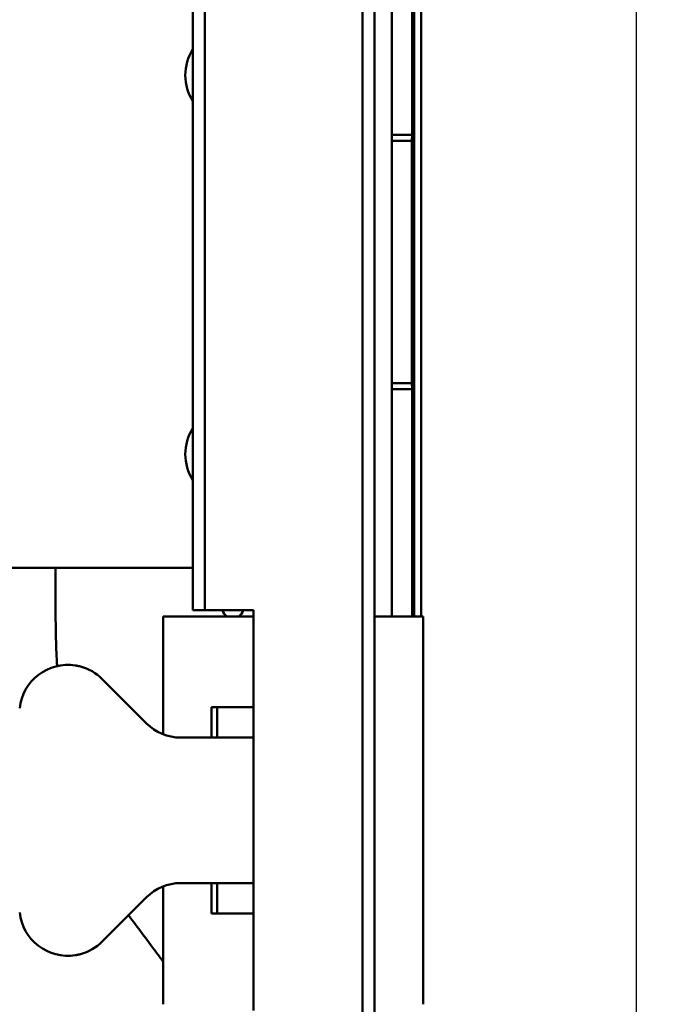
# Model space of a CAD drawing. Header units: millimetres. Extents: x 0 to 2239, y -60 to 841.
# Tile 30 of 151: x 370 to 423, y 344 to 425. Entities that reach past the tile are written whole.
import ezdxf

# ---------------------------------------------------------------- set-up
doc = ezdxf.new("R2010")
doc.units = ezdxf.units.MM
doc.layers.add('Bemaßung (ISO)', color=7, linetype='Continuous', lineweight=25)
doc.layers.add('Sichtbar (ISO)', color=7, linetype='Continuous', lineweight=50)
doc.styles.add('Notiztext (DIN)', font='isocpeur.ttf')
doc.dimstyles.new('Standard (DIN)', dxfattribs={"dimtxt": 3.5, "dimasz": 2.5, "dimexe": 2, "dimexo": 0.5, "dimgap": 0.5, "dimtad": 1, "dimrnd": 1e-08, "dimtxsty": 'Notiztext (DIN)', "dimcen": 0.09, "dimdle": 10, "dimclrd": 256, "dimclre": 256, "dimclrt": 256, "dimadec": 0, "dimazin": 0, "dimtfac": 1, "dimtmove": 0, "dimatfit": 3, "dimfxl": 1, "dimtolj": 1, "dimtzin": 0, "dimlwd": -1, "dimlwe": -1, "dimarcsym": 0})

# ---------------------------------------------------------------- blocks, each defined once
blk = doc.blocks.new('*D18')
at = {"layer": 'Bemaßung (ISO)', "transparency": 16777216}
for p, q in [((392.64, 765.063), (423.319, 765.063)), ((421.319, 762.563), (421.319, 297.563)), ((392.64, 295.063), (423.319, 295.063))]:
    blk.add_line(p, q, dxfattribs=at)
for points in [[(420.902, 762.563), (421.735, 762.563), (421.319, 765.063)], [(420.902, 297.563), (421.735, 297.563), (421.319, 295.063)]]:
    blk.add_solid(points, dxfattribs=at)
at = {"layer": 'Defpoints', "color": 0, "transparency": 16777216}
for p in [(392.14, 765.063), (392.14, 295.063), (421.319, 295.063)]:
    blk.add_point(p, dxfattribs=at)
at = {"layer": 'Bemaßung (ISO)', "transparency": 16777216, "insert": (417.319, 526.563), "char_height": 3.5, "attachment_point": 1, "rotation": 90, "style": 'Notiztext (DIN)'}
blk.add_mtext('\\A1;470', dxfattribs=at)

msp = doc.modelspace()

# ---------------------------------------------------------------- linework, layer by layer
at = {"layer": 'Sichtbar (ISO)'}
for p, q in [((398.7399, 310.5629), (398.7399, 749.5629)), ((399.7399, 310.5629), (399.7399, 749.5629)), ((384.7399, 376.5629), (384.7399, 683.5629)), ((385.7399, 376.5629), (385.7399, 683.5629)), ((403.5899, 376.0629), (403.5899, 530.2129)), ((403.0176, 376.0629), (403.0176, 528.6406)), ((401.1649, 415.7879), (401.1649, 504.2879)), ((402.8332, 504.2879), (402.8332, 415.7879)), ((401.1649, 415.7879), (401.1649, 415.2879)), ((401.1649, 415.7879), (402.8332, 415.7879)), ((401.1649, 395.2879), (401.1649, 415.2879)), ((401.1649, 415.2879), (402.8157, 415.2879)), ((402.8157, 415.2879), (402.8332, 415.7879)), ((402.8157, 415.2879), (402.8157, 395.2879)), ((401.1649, 395.2879), (401.1649, 394.7879)), ((402.8157, 395.2879), (401.1649, 395.2879)), ((402.8332, 394.7879), (401.1649, 394.7879)), ((401.1649, 376.0629), (401.1649, 394.7879)), ((402.8332, 394.7879), (402.8157, 395.2879)), ((402.8332, 394.7879), (402.8332, 376.0629)), ((384.7399, 380.0629), (366.7399, 380.0629)), ((373.4149, 380.0629), (373.4149, 377.9391)), ((382.293, 373.0629), (382.293, 376.0629)), ((382.293, 376.0629), (389.7399, 376.0629)), ((384.7399, 376.5629), (385.7399, 376.5629)), ((385.7399, 376.5629), (389.7399, 376.5629)), ((389.7399, 376.5629), (389.7399, 343.5629)), ((399.7399, 376.0629), (403.7399, 376.0629)), ((403.7399, 376.0629), (403.7399, 372.0629)), ((382.293, 373.0629), (382.293, 367.5629)), ((403.7399, 372.0629), (403.7399, 348.0629)), ((377.2546, 370.8913), (380.9115, 367.2345)), ((386.293, 367.5629), (386.293, 368.5629)), ((389.7399, 368.5629), (386.293, 368.5629)), ((386.7399, 368.5629), (386.7399, 366.0629)), ((382.293, 366.3338), (382.293, 367.5629)), ((386.293, 367.5629), (386.293, 366.0629)), ((385.2399, 366.0629), (383.7399, 366.0629)), ((385.2399, 366.0629), (389.7399, 366.0629)), ((382.293, 352.5629), (382.293, 353.792)), ((385.2399, 354.0629), (383.7399, 354.0629)), ((389.7399, 354.0629), (385.2399, 354.0629)), ((386.293, 354.0629), (386.293, 352.5629)), ((386.7399, 354.0629), (386.7399, 351.5629)), ((380.9115, 352.8913), (377.2546, 349.2345)), ((382.293, 352.5629), (382.293, 347.0629)), ((386.293, 351.5629), (386.293, 352.5629)), ((386.293, 351.5629), (389.7399, 351.5629)), ((403.7399, 348.0629), (403.7399, 344.0629)), ((382.293, 344.0629), (382.293, 347.0629))]:
    msp.add_line(p, q, dxfattribs=at)
for centre, radius, start, end in [((388.1149, 420.6879), 4, 147.538255, 212.461745), ((388.1149, 389.4379), 4, 147.538255, 212.461745), ((388.0449, 376.7879), 0.875, 194.900597, 235.952268), ((388.0449, 376.7879), 0.875, 304.047732, 345.099403), ((374.4262, 368.0629), 4, 81.187827, 173.839219), ((374.4262, 368.0629), 4, 45, 74.998117), ((383.7399, 370.0629), 4, 225, 270), ((383.7399, 350.0629), 4, 90, 135), ((374.4262, 352.0629), 4, 186.160781, 278.812229), ((374.4262, 352.0629), 4, 285.001883, 315)]:
    msp.add_arc(centre, radius, start, end, dxfattribs=at)
for points, knots in [([(373.4149, 377.9391), (373.4149, 376.5663), (373.4122, 375.1933), (373.4523, 373.8211), (373.4662, 373.3481), (373.4851, 372.8751), (373.5144, 372.4028), (373.5235, 372.2566), (373.5336, 372.1106), (373.5448, 371.9646)], [0, 0, 0, 0, 0.065517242, 0.065517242, 0.065517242, 0.08810313, 0.08810313, 0.08810313, 0.095090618, 0.095090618, 0.095090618, 0.095090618]), ([(349.1649, 374.951), (349.1649, 373.5783), (349.1622, 372.2053), (349.2023, 370.8331), (349.2162, 370.36), (349.2351, 369.8871), (349.2644, 369.4147), (349.3049, 368.7628), (349.3652, 368.1121), (349.4616, 367.4659), (349.5449, 366.9086), (349.655, 366.3546), (349.8071, 365.8123), (349.9553, 365.2838), (350.1432, 364.7664), (350.3622, 364.2628), (350.6086, 363.6959), (350.8943, 363.1466), (351.2003, 362.6092), (351.5625, 361.9729), (351.9532, 361.3533), (352.3587, 360.7436), (352.7641, 360.1342), (353.1842, 359.5345), (353.6106, 358.9394), (354.1106, 358.2414), (354.6191, 357.5496), (355.1293, 356.8589), (355.7714, 355.9894), (356.4162, 355.1217), (357.0618, 354.2547), (359.8356, 350.5297), (362.6254, 346.817), (365.3854, 343.0817), (366.0743, 342.1494), (366.7612, 341.2158), (367.4222, 340.2638), (367.7272, 339.8245), (368.0266, 339.3813), (368.3177, 338.9326), (368.8232, 338.1532), (369.3034, 337.3573), (369.7409, 336.5383), (370.1832, 335.7102), (370.5818, 334.8584), (370.9222, 333.9839), (371.1665, 333.3565), (371.3808, 332.7173), (371.5638, 332.0695), (371.6951, 331.6047), (371.8103, 331.1354), (371.9112, 330.6632), (372.0642, 329.947), (372.1844, 329.2239), (372.2794, 328.4978), (372.4048, 327.5397), (372.4865, 326.5763), (372.5421, 325.6116), (372.5861, 324.8485), (372.6138, 324.0845), (372.6318, 323.3204), (372.6673, 321.8102), (372.6649, 320.2993), (372.6649, 318.7886)], [0, 0, 0, 0, 0.0655172, 0.0655172, 0.0655172, 0.0881031, 0.0881031, 0.0881031, 0.1192752, 0.1192752, 0.1192752, 0.1461621, 0.1461621, 0.1461621, 0.1723561, 0.1723561, 0.1723561, 0.201837, 0.201837, 0.201837, 0.2367427, 0.2367427, 0.2367427, 0.2716348, 0.2716348, 0.2716348, 0.3125572, 0.3125572, 0.3125572, 0.3640755, 0.3640755, 0.3640755, 0.5854125, 0.5854125, 0.5854125, 0.6406541, 0.6406541, 0.6406541, 0.6661473, 0.6661473, 0.6661473, 0.7104263, 0.7104263, 0.7104263, 0.7551941, 0.7551941, 0.7551941, 0.7873139, 0.7873139, 0.7873139, 0.8103575, 0.8103575, 0.8103575, 0.8453065, 0.8453065, 0.8453065, 0.8914211, 0.8914211, 0.8914211, 0.9279006, 0.9279006, 0.9279006, 1, 1, 1, 1]), ([(375.039, 372.0157), (375.0828, 372.0089), (375.1282, 372.0011), (375.1746, 371.9923), (375.221, 371.9834), (375.2685, 371.9736), (375.3165, 371.9626), (375.3645, 371.9516), (375.413, 371.9396), (375.4616, 371.9266)], [0.00000048, 0.00000048, 0.00000048, 0.00000048, 0.33333333, 0.33333333, 0.33333333, 0.66666667, 0.66666667, 0.66666667, 1, 1, 1, 1]), ([(382.293, 347.5811), (382.094, 347.8481), (381.8949, 348.1151), (381.6957, 348.3821), (380.9418, 349.3925), (380.1868, 350.4021), (379.432, 351.4119)], [0.333886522, 0.333886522, 0.333886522, 0.333886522, 0.353204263, 0.353204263, 0.353204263, 0.426321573, 0.426321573, 0.426321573, 0.426321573]), ([(375.4616, 348.1993), (375.413, 348.1862), (375.3644, 348.1742), (375.3164, 348.1632), (375.2684, 348.1523), (375.221, 348.1424), (375.1746, 348.1336), (375.1282, 348.1247), (375.0828, 348.1169), (375.039, 348.1101)], [0, 0, 0, 0, 0.3333333, 0.3333333, 0.3333333, 0.6666667, 0.6666667, 0.6666667, 1, 1, 1, 1])]:
    msp.add_open_spline(points, degree=3, knots=knots, dxfattribs=at)

# ---------------------------------------------------------------- dimensions: what is measured, and where the dimension line sits
at = {"layer": 'Bemaßung (ISO)'}
dim = msp.add_linear_dim(base=(421.3186, 295.0629), p1=(392.1399, 765.0629), p2=(392.1399, 295.0629), angle=90, dimstyle='Standard (DIN)', override={"dimgap": 0.5, "dimdec": 2, "dimtol": 0, "dimlim": 0, "dimtp": 0, "dimtm": 0, "dimtdec": 2, "dimtofl": 0, "dimatfit": 1}, dxfattribs=at)
dim.commit()
dim.dimension.update_dxf_attribs({"geometry": '*D18', "text_midpoint": (421.3186, 530.0629), "dimtype": 160})

doc.saveas('drawing.dxf')
